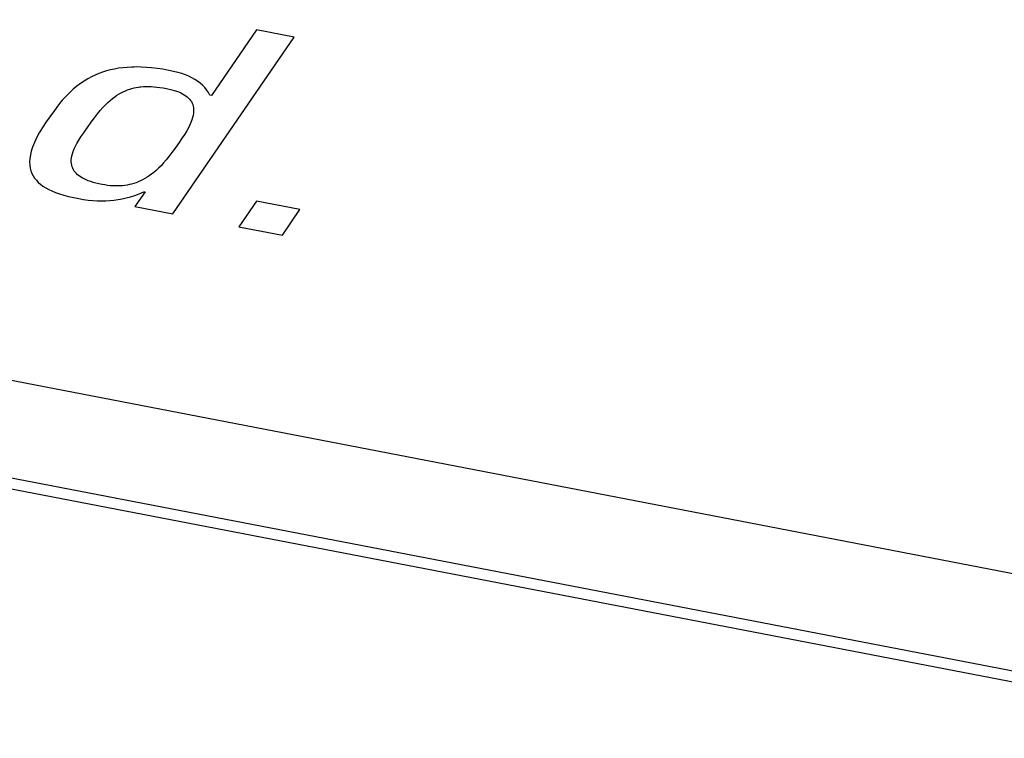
# Model space of a CAD drawing. Extents: x -841 to -216, y -127 to 601.
# Tile 176 of 201: x -299.87 to -295.28, y 500.62 to 503.97. Entities that reach past the tile are written whole.
import ezdxf

# ---------------------------------------------------------------- set-up
doc = ezdxf.new("R2010")
doc.units = 0
doc.header["$LTSCALE"] = 23.1
doc.layers.add('HEATSINK_AM_0', color=7, linetype='CONTINUOUS')

msp = doc.modelspace()

# ---------------------------------------------------------------- linework, layer by layer
at = {"layer": 'HEATSINK_AM_0', "color": 7}
for p, q in [((-293.7862, 501.1094), (-357.5131, 513.4003)), ((-293.829, 500.663), (-358.6679, 513.1684)), ((-293.8858, 500.6229), (-358.7247, 513.1282)), ((-299.1572, 503.0677), (-298.5909, 503.8921)), ((-298.7676, 503.9262), (-298.9778, 503.6202)), ((-298.5909, 503.8921), (-298.7676, 503.9262)), ((-299.3491, 503.7526), (-299.3703, 503.7514)), ((-299.3383, 503.7529), (-299.3491, 503.7526)), ((-299.3272, 503.753), (-299.3383, 503.7529)), ((-299.3044, 503.7526), (-299.3272, 503.753)), ((-299.2808, 503.7513), (-299.3044, 503.7526)), ((-299.5373, 503.707), (-299.5543, 503.6978)), ((-299.5201, 503.7152), (-299.5373, 503.707)), ((-299.5027, 503.7225), (-299.5201, 503.7152)), ((-299.485, 503.7289), (-299.5027, 503.7225)), ((-299.467, 503.7346), (-299.485, 503.7289)), ((-299.4487, 503.7394), (-299.467, 503.7346)), ((-299.4299, 503.7436), (-299.4487, 503.7394)), ((-299.4106, 503.7469), (-299.4299, 503.7436)), ((-299.3908, 503.7496), (-299.4106, 503.7469)), ((-299.3703, 503.7514), (-299.3908, 503.7496)), ((-299.2561, 503.7492), (-299.2808, 503.7513)), ((-299.2304, 503.7462), (-299.2561, 503.7492)), ((-299.2036, 503.7422), (-299.2304, 503.7462)), ((-299.1755, 503.7372), (-299.2036, 503.7422)), ((-299.1542, 503.7327), (-299.1755, 503.7372)), ((-299.1344, 503.7277), (-299.1542, 503.7327)), ((-299.116, 503.7221), (-299.1344, 503.7277)), ((-299.0989, 503.7161), (-299.116, 503.7221)), ((-299.0829, 503.7095), (-299.0989, 503.7161)), ((-299.0681, 503.7024), (-299.0829, 503.7095)), ((-299.6047, 503.6636), (-299.6214, 503.6496)), ((-299.5879, 503.6762), (-299.6047, 503.6636)), ((-299.5712, 503.6875), (-299.5879, 503.6762)), ((-299.5543, 503.6978), (-299.5712, 503.6875)), ((-299.3115, 503.6598), (-299.306, 503.6604)), ((-299.306, 503.6604), (-299.2948, 503.6613)), ((-299.2948, 503.6613), (-299.2832, 503.6618)), ((-299.2832, 503.6618), (-299.2712, 503.6619)), ((-299.2712, 503.6619), (-299.2587, 503.6616)), ((-299.2587, 503.6616), (-299.2458, 503.6608)), ((-299.2458, 503.6608), (-299.2322, 503.6596)), ((-299.0544, 503.6948), (-299.0681, 503.7024)), ((-299.0416, 503.6865), (-299.0544, 503.6948)), ((-299.0298, 503.6777), (-299.0416, 503.6865)), ((-299.0189, 503.6681), (-299.0298, 503.6777)), ((-299.0089, 503.6577), (-299.0189, 503.6681)), ((-299.6553, 503.6169), (-299.6727, 503.5976)), ((-299.6382, 503.6341), (-299.6553, 503.6169)), ((-299.6214, 503.6496), (-299.6382, 503.6341)), ((-299.4388, 503.6061), (-299.4284, 503.6139)), ((-299.4284, 503.6139), (-299.4182, 503.621)), ((-299.4182, 503.621), (-299.4081, 503.6273)), ((-299.4081, 503.6273), (-299.3981, 503.6329)), ((-299.3981, 503.6329), (-299.3882, 503.6379)), ((-299.3882, 503.6379), (-299.3783, 503.6423)), ((-299.3783, 503.6423), (-299.3683, 503.6463)), ((-299.3683, 503.6463), (-299.3583, 503.6497)), ((-299.3583, 503.6497), (-299.3483, 503.6527)), ((-299.3483, 503.6527), (-299.338, 503.6552)), ((-299.338, 503.6552), (-299.3276, 503.6574)), ((-299.3276, 503.6574), (-299.3169, 503.6591)), ((-299.3169, 503.6591), (-299.3115, 503.6598)), ((-299.2322, 503.6596), (-299.218, 503.6579)), ((-299.218, 503.6579), (-299.203, 503.6556)), ((-299.203, 503.6556), (-299.1872, 503.6528)), ((-299.1872, 503.6528), (-299.1741, 503.65)), ((-299.1741, 503.65), (-299.1618, 503.647)), ((-299.1618, 503.647), (-299.1504, 503.6438)), ((-299.1504, 503.6438), (-299.145, 503.642)), ((-299.145, 503.642), (-299.1398, 503.6402)), ((-299.1398, 503.6402), (-299.1299, 503.6365)), ((-299.1299, 503.6365), (-299.1208, 503.6325)), ((-299.1208, 503.6325), (-299.1124, 503.6283)), ((-299.1124, 503.6283), (-299.1046, 503.6238)), ((-299.1046, 503.6238), (-299.0975, 503.6191)), ((-299.0975, 503.6191), (-299.091, 503.6141)), ((-299.091, 503.6141), (-299.0852, 503.6089)), ((-298.9998, 503.6465), (-299.0089, 503.6577)), ((-298.9915, 503.6344), (-298.9998, 503.6465)), ((-298.9842, 503.6214), (-298.9915, 503.6344)), ((-298.9778, 503.6202), (-298.9842, 503.6214)), ((-299.6907, 503.5759), (-299.7099, 503.5509)), ((-299.6727, 503.5976), (-299.6907, 503.5759)), ((-299.4834, 503.5642), (-299.4716, 503.5765)), ((-299.4716, 503.5765), (-299.4603, 503.5875)), ((-299.4603, 503.5875), (-299.4494, 503.5973)), ((-299.4494, 503.5973), (-299.4388, 503.6061)), ((-299.0852, 503.6089), (-299.0799, 503.6034)), ((-299.0799, 503.6034), (-299.0752, 503.5975)), ((-299.0752, 503.5975), (-299.0711, 503.5914)), ((-299.0711, 503.5914), (-299.0677, 503.5849)), ((-299.0677, 503.5849), (-299.0648, 503.578)), ((-299.0648, 503.578), (-299.0626, 503.5707)), ((-299.0626, 503.5707), (-299.0611, 503.563)), ((-299.7099, 503.5509), (-299.7315, 503.521)), ((-299.523, 503.5166), (-299.5088, 503.5346)), ((-299.5088, 503.5346), (-299.4957, 503.5503)), ((-299.4957, 503.5503), (-299.4834, 503.5642)), ((-299.0625, 503.5275), (-299.065, 503.5173)), ((-299.061, 503.5372), (-299.0625, 503.5275)), ((-299.0611, 503.563), (-299.0603, 503.5549)), ((-299.0603, 503.5463), (-299.061, 503.5372)), ((-299.0603, 503.5549), (-299.0603, 503.5463)), ((-299.748, 503.4972), (-299.7655, 503.4705)), ((-299.7315, 503.521), (-299.748, 503.4972)), ((-299.556, 503.4711), (-299.5385, 503.4958)), ((-299.5385, 503.4958), (-299.523, 503.5166)), ((-299.0782, 503.4826), (-299.0848, 503.4696)), ((-299.0727, 503.4949), (-299.0782, 503.4826)), ((-299.0684, 503.5064), (-299.0727, 503.4949)), ((-299.065, 503.5173), (-299.0684, 503.5064)), ((-299.7805, 503.4455), (-299.7929, 503.4221)), ((-299.7655, 503.4705), (-299.7805, 503.4455)), ((-299.5856, 503.4274), (-299.5728, 503.4467)), ((-299.5728, 503.4467), (-299.5635, 503.4603)), ((-299.5635, 503.4603), (-299.556, 503.4711)), ((-299.102, 503.4402), (-299.1131, 503.4232)), ((-299.0926, 503.4555), (-299.102, 503.4402)), ((-299.0848, 503.4696), (-299.0926, 503.4555)), ((-299.8031, 503.4003), (-299.8112, 503.3798)), ((-299.7929, 503.4221), (-299.8031, 503.4003)), ((-299.6114, 503.3831), (-299.6044, 503.3965)), ((-299.6044, 503.3965), (-299.5959, 503.4111)), ((-299.5959, 503.4111), (-299.5856, 503.4274)), ((-299.128, 503.4014), (-299.1466, 503.3748)), ((-299.1197, 503.4135), (-299.128, 503.4014)), ((-299.1131, 503.4232), (-299.1197, 503.4135)), ((-299.8216, 503.3427), (-299.8241, 503.3259)), ((-299.8173, 503.3606), (-299.8216, 503.3427)), ((-299.8112, 503.3798), (-299.8173, 503.3606)), ((-299.6282, 503.3381), (-299.6255, 503.3483)), ((-299.6255, 503.3483), (-299.6219, 503.3591)), ((-299.6219, 503.3591), (-299.6172, 503.3707)), ((-299.6172, 503.3707), (-299.6114, 503.3831)), ((-299.162, 503.3536), (-299.1757, 503.3356)), ((-299.1466, 503.3748), (-299.162, 503.3536)), ((-299.8241, 503.3259), (-299.825, 503.3102)), ((-299.825, 503.3102), (-299.8245, 503.2955)), ((-299.8245, 503.2955), (-299.8225, 503.2818)), ((-299.631, 503.3109), (-299.6309, 503.3194)), ((-299.6304, 503.3027), (-299.631, 503.3109)), ((-299.6309, 503.3194), (-299.6299, 503.3285)), ((-299.629, 503.295), (-299.6304, 503.3027)), ((-299.6299, 503.3285), (-299.6282, 503.3381)), ((-299.627, 503.2877), (-299.629, 503.295)), ((-299.2124, 503.2929), (-299.2238, 503.2815)), ((-299.2007, 503.3056), (-299.2124, 503.2929)), ((-299.1885, 503.3197), (-299.2007, 503.3056)), ((-299.1757, 503.3356), (-299.1885, 503.3197)), ((-299.8225, 503.2818), (-299.8192, 503.2689)), ((-299.8192, 503.2689), (-299.8146, 503.2567)), ((-299.8146, 503.2567), (-299.8088, 503.2454)), ((-299.6243, 503.2808), (-299.627, 503.2877)), ((-299.6209, 503.2742), (-299.6243, 503.2808)), ((-299.6169, 503.2679), (-299.6209, 503.2742)), ((-299.6123, 503.2619), (-299.6169, 503.2679)), ((-299.6071, 503.2562), (-299.6123, 503.2619)), ((-299.6012, 503.2507), (-299.6071, 503.2562)), ((-299.5946, 503.2455), (-299.6012, 503.2507)), ((-299.2565, 503.2533), (-299.2671, 503.2456)), ((-299.2458, 503.2618), (-299.2565, 503.2533)), ((-299.2349, 503.2711), (-299.2458, 503.2618)), ((-299.2238, 503.2815), (-299.2349, 503.2711)), ((-299.8088, 503.2454), (-299.8019, 503.2347)), ((-299.8019, 503.2347), (-299.7938, 503.2246)), ((-299.7938, 503.2246), (-299.7846, 503.2152)), ((-299.7846, 503.2152), (-299.7743, 503.2063)), ((-299.7743, 503.2063), (-299.7628, 503.1979)), ((-299.5874, 503.2405), (-299.5946, 503.2455)), ((-299.5795, 503.2357), (-299.5874, 503.2405)), ((-299.5709, 503.2311), (-299.5795, 503.2357)), ((-299.5615, 503.2268), (-299.5709, 503.2311)), ((-299.5514, 503.2226), (-299.5615, 503.2268)), ((-299.5404, 503.2187), (-299.5514, 503.2226)), ((-299.5286, 503.215), (-299.5404, 503.2187)), ((-299.5158, 503.2114), (-299.5286, 503.215)), ((-299.5021, 503.2081), (-299.5158, 503.2114)), ((-299.4874, 503.2051), (-299.5021, 503.2081)), ((-299.4742, 503.2028), (-299.4874, 503.2051)), ((-299.4615, 503.201), (-299.4742, 503.2028)), ((-299.4491, 503.1996), (-299.4615, 503.201)), ((-299.3811, 503.2008), (-299.3919, 503.1996)), ((-299.3705, 503.2025), (-299.3811, 503.2008)), ((-299.36, 503.2046), (-299.3705, 503.2025)), ((-299.3497, 503.2071), (-299.36, 503.2046)), ((-299.3394, 503.21), (-299.3497, 503.2071)), ((-299.3291, 503.2135), (-299.3394, 503.21)), ((-299.3189, 503.2174), (-299.3291, 503.2135)), ((-299.3086, 503.2218), (-299.3189, 503.2174)), ((-299.2983, 503.2268), (-299.3086, 503.2218)), ((-299.288, 503.2324), (-299.2983, 503.2268)), ((-299.2776, 503.2387), (-299.288, 503.2324)), ((-299.2671, 503.2456), (-299.2776, 503.2387)), ((-299.7628, 503.1979), (-299.7501, 503.1899)), ((-299.7501, 503.1899), (-299.7362, 503.1824)), ((-299.7362, 503.1824), (-299.721, 503.1752)), ((-299.721, 503.1752), (-299.7043, 503.1684)), ((-299.7043, 503.1684), (-299.686, 503.1619)), ((-299.686, 503.1619), (-299.6659, 503.1558)), ((-299.6659, 503.1558), (-299.6438, 503.1499)), ((-299.4371, 503.1988), (-299.4491, 503.1996)), ((-299.4254, 503.1983), (-299.4371, 503.1988)), ((-299.414, 503.1983), (-299.4254, 503.1983)), ((-299.4028, 503.1988), (-299.414, 503.1983)), ((-299.3919, 503.1996), (-299.4028, 503.1988)), ((-299.3349, 503.1542), (-299.3142, 503.1617)), ((-299.2868, 503.1703), (-299.3338, 503.1018)), ((-299.3142, 503.1617), (-299.2927, 503.1704)), ((-299.2927, 503.1704), (-299.2911, 503.1711)), ((-299.2911, 503.1711), (-299.2868, 503.1703)), ((-299.6438, 503.1499), (-299.6192, 503.1442)), ((-299.6192, 503.1442), (-299.5959, 503.1394)), ((-299.5959, 503.1394), (-299.5732, 503.1354)), ((-299.5732, 503.1354), (-299.5514, 503.1324)), ((-299.5514, 503.1324), (-299.5303, 503.1303)), ((-299.5303, 503.1303), (-299.5099, 503.129)), ((-299.5099, 503.129), (-299.49, 503.1285)), ((-299.49, 503.1285), (-299.4705, 503.1288)), ((-299.4705, 503.1288), (-299.4512, 503.1299)), ((-299.4512, 503.1299), (-299.4321, 503.1318)), ((-299.4321, 503.1318), (-299.413, 503.1345)), ((-299.413, 503.1345), (-299.3939, 503.1381)), ((-299.3939, 503.1381), (-299.3746, 503.1425)), ((-299.3746, 503.1425), (-299.355, 503.1478)), ((-299.355, 503.1478), (-299.3349, 503.1542)), ((-298.7676, 503.127), (-298.8491, 503.0083)), ((-298.565, 503.088), (-298.7676, 503.127)), ((-299.3338, 503.1018), (-299.1572, 503.0677)), ((-298.6465, 502.9692), (-298.565, 503.088)), ((-298.8491, 503.0083), (-298.6465, 502.9692))]:
    msp.add_line(p, q, dxfattribs=at)

doc.saveas('drawing.dxf')
